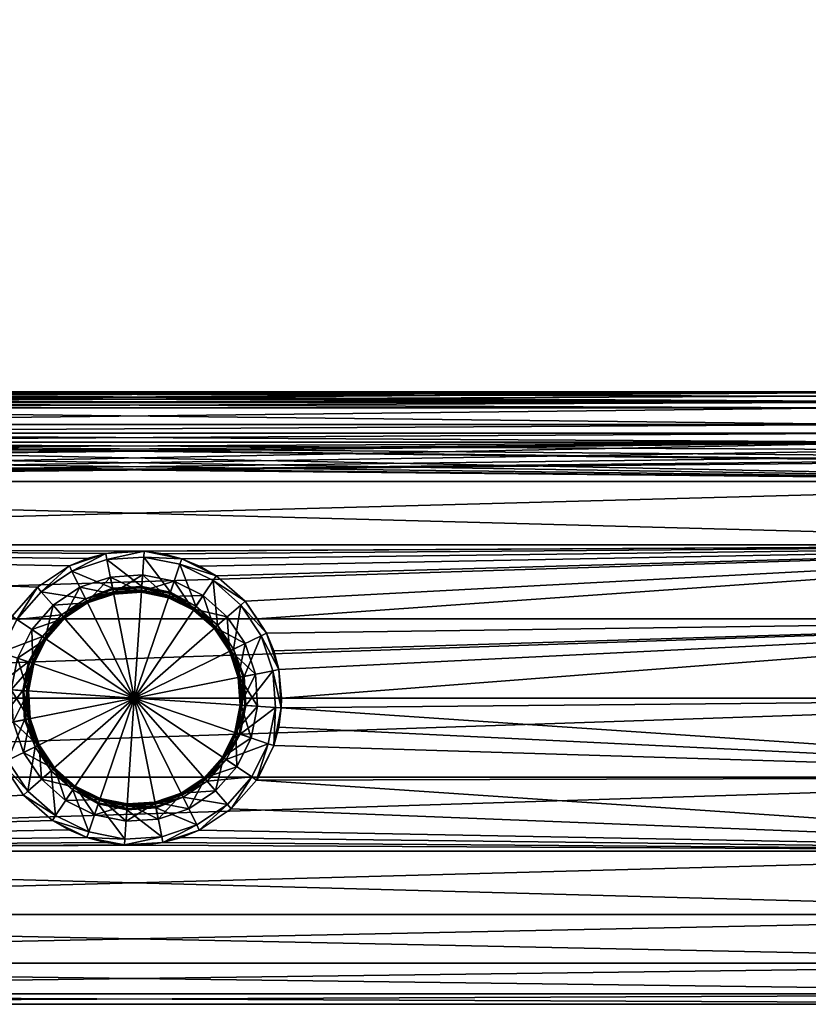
# Model space of a CAD drawing. Extents: x -0.143 to 0.144, y -0.084 to 0.
# Tile 15 of 38: x -0.01 to 0.057, y -0.084 to 0. Entities that reach past the tile are written whole.
import ezdxf

# ---------------------------------------------------------------- set-up
doc = ezdxf.new("R2010")
doc.units = 0
doc.layers.add('mesh', color=7, linetype='CONTINUOUS')

msp = doc.modelspace()

# ---------------------------------------------------------------- meshes
at = {"layer": 'mesh'}
mesh = msp.add_polyface(dxfattribs=at)
corners = [(-0.059062, -0.016347, -0.003906), (-0.059304, -0.016097, -0.003841), (-0.060711, -0.016347, -0.007885), (-0.05875, -0.016097, 0.000365), (-0.0585, -0.016347, 0.000365), (-0.059304, -0.016097, 0.00457), (-0.059062, -0.016347, 0.004635), (-0.060927, -0.016097, 0.00849), (-0.060711, -0.016347, 0.008615), (-0.059062, -0.03195, -0.003906), (-0.059766, -0.032382, -0.005975), (-0.059957, -0.032495, -0.006361), (-0.058643, -0.031688, 0.002532), (-0.0585, -0.031597, 0.000365), (-0.058642, -0.031687, -0.001798), (-0.059764, -0.03238, 0.006699), (-0.059958, -0.032495, 0.00709), (-0.059062, -0.03195, 0.004635), (0.063333, -0.034362, 0.012032), (-0.065041, -0.035119, 0.013343), (-0.063333, -0.034362, 0.012032), (-0.060711, -0.032941, 0.008615), (0.060711, -0.032941, 0.008615), (0.058642, -0.031687, 0.002527), (0.0585, -0.031597, 0.000365), (0.059958, -0.032495, -0.006361), (-0.060711, -0.032941, -0.007885), (-0.063333, -0.034362, -0.011303), (0.060711, -0.032941, -0.007885), (-0.065041, -0.035119, -0.012613), (0.063333, -0.034362, -0.011303), (-0.06675, -0.035876, -0.013925), (0.065041, -0.035119, -0.012613), (-0.059226, -0.001, -0.002678), (-0.060084, 0, -0.001587), (-0.060752, 0, -0.004689), (-0.05909, -0.001, -0.001692), (-0.060084, 0, 0.001587), (-0.059226, -0.001, 0.002678), (-0.060752, 0, 0.004689), (-0.05909, -0.001, 0.001692), (-0.05909, -0.001), (-0.059226, -0.014, 0.002678), (-0.05909, -0.014, 0.001692), (-0.05909, -0.014), (-0.05909, -0.014, -0.001692), (-0.059226, -0.014, -0.002678), (-0.060752, -0.015, 0.004689), (-0.060084, -0.015, 0.001587), (-0.060445, -0.014677, 0.00479), (-0.060752, -0.015, -0.004689), (-0.060445, -0.014677, -0.00479), (-0.060084, -0.015, -0.001587), (-0.060445, -0.000323, 0.00479), (-0.060445, -0.000323, -0.00479)]
mesh.append_faces([[corners[k] for k in face] for face in [(0, 1, 2, 2), (0, 3, 1, 1), (4, 3, 0, 0), (4, 5, 3, 3), (6, 5, 4, 4), (6, 7, 5, 5), (8, 7, 6, 6), (2, 9, 0, 0), (2, 10, 9, 9), (2, 11, 10, 10), (4, 12, 6, 6), (4, 13, 12, 12), (0, 13, 4, 4), (0, 14, 13, 13), (9, 14, 0, 0), (8, 15, 16, 16), (6, 15, 8, 8), (6, 17, 15, 15), (12, 17, 6, 6), (18, 19, 20, 20), (21, 18, 20, 20), (16, 22, 21, 21), (15, 23, 16, 16), (13, 23, 12, 12), (14, 24, 13, 13), (25, 9, 10, 10), (25, 14, 9, 9), (26, 25, 11, 11), (27, 28, 26, 26), (29, 30, 27, 27), (31, 32, 29, 29), (33, 34, 35, 35), (36, 34, 33, 33), (37, 38, 39, 39), (37, 40, 38, 38), (34, 40, 37, 37), (34, 41, 40, 40), (36, 41, 34, 34), (40, 42, 38, 38), (40, 43, 42, 42), (41, 43, 40, 40), (41, 44, 43, 43), (36, 44, 41, 41), (36, 45, 44, 44), (33, 45, 36, 36), (33, 46, 45, 45), (47, 42, 48, 48), (47, 49, 42, 42), (50, 46, 51, 51), (52, 46, 50, 50), (52, 45, 46, 46), (52, 44, 45, 45), (48, 44, 52, 52), (48, 43, 44, 44), (42, 43, 48, 48), (49, 38, 42, 42), (49, 53, 38, 38), (51, 33, 54, 54), (46, 33, 51, 51)]])
mesh = msp.add_polyface(dxfattribs=at)
corners = [(0.010415, -0.050878, -0.024713), (0.009409, -0.049368, -0.028635), (0.011218, -0.052083, -0.028635), (0.009409, -0.049368, -0.024299), (0.006958, -0.047213, -0.028635), (0.006958, -0.047213, -0.023472), (0.009032, -0.049697, -0.029135), (0.00668, -0.047628, -0.029135), (0.059062, -0.016347, 0.004635), (0.05875, -0.016097, 0.000365), (0.059304, -0.016097, 0.00457), (0.0585, -0.016347, 0.000365), (0.059304, -0.016097, -0.003841), (0.059062, -0.016347, -0.003906), (0.058643, -0.031688, -0.001803), (0.0585, -0.031597, 0.000365), (0.058642, -0.031687, 0.002527), (0.059062, -0.03195, 0.004635), (0.059062, -0.03195, -0.003906), (-0.06675, -0.035876, -0.013925), (-0.068665, -0.036528, -0.014871), (0.0995, -0.039212, -0.01802), (0.070729, -0.037055, -0.015573), (0.068659, -0.036527, -0.014868), (0.072829, -0.037387, -0.015992), (0.075, -0.037504, -0.016135), (-0.0995, -0.039212, 0.018749), (0.072832, -0.037387, 0.016722), (0.075, -0.037504, 0.016865), (0.070729, -0.037055, 0.016302), (0.068665, -0.036528, 0.0156), (-0.065041, -0.035119, 0.013343), (0.065041, -0.035119, 0.013343), (0.06675, -0.035876, 0.014654), (-0.060711, -0.032941, 0.008615), (0.060711, -0.032941, 0.008615), (0.063333, -0.034362, 0.012032), (-0.059958, -0.032495, 0.00709), (0.059957, -0.032495, 0.00709), (0.059766, -0.032382, 0.006704), (-0.0585, -0.031597, 0.000365), (-0.058642, -0.031687, -0.001798), (0.059764, -0.03238, -0.00597), (0.059958, -0.032495, -0.006361), (-0.060711, -0.032941, -0.007885), (0.060711, -0.032941, -0.007885), (-0.063333, -0.034362, -0.011303), (0.063333, -0.034362, -0.011303), (-0.065041, -0.035119, -0.012613), (0.065041, -0.035119, -0.012613), (0.06675, -0.035876, -0.013925), (0.005545, -0.046394, -0.023098), (0.0995, -0.044597, -0.022152), (0.004034, -0.045766, -0.022787), (0.002454, -0.04534, -0.022565), (0.000834, -0.045125, -0.022449), (-0.000801, -0.045123, -0.022447), (0.0995, -0.039212, 0.018749), (0.0995, -0.044597, 0.022881), (-0.0995, -0.044597, 0.022881), (0.0995, -0.050868, 0.025479), (-0.0995, -0.050868, 0.025479), (-0.0995, -0.039212, -0.01802), (-0.072832, -0.037387, -0.015992), (-0.075, -0.037504, -0.016135), (0.05909, -0.001), (0.05909, -0.014, -0.001692), (0.05909, -0.001, -0.001692), (0.05909, -0.014), (0.05909, -0.001, 0.001692), (0.05909, -0.014, 0.001692), (0.059226, -0.001, 0.002678), (0.007886, -0.050699, -0.032635), (0.005832, -0.048893, -0.035735), (0.007886, -0.050699, -0.035735), (0.005832, -0.048893, -0.032635), (0.005066, -0.050037, -0.037135), (0.00685, -0.051606, -0.037135), (0.007067, -0.051416, -0.029148)]
mesh.append_faces([[corners[k] for k in face] for face in [(0, 1, 2, 2), (3, 1, 0, 0), (3, 4, 1, 1), (5, 4, 3, 3), (1, 6, 2, 2), (1, 7, 6, 6), (4, 7, 1, 1), (8, 9, 10, 10), (11, 9, 8, 8), (11, 12, 9, 9), (13, 12, 11, 11), (11, 14, 13, 13), (11, 15, 14, 14), (8, 15, 11, 11), (8, 16, 15, 15), (17, 16, 8, 8), (14, 18, 13, 13), (19, 20, 21, 21), (19, 22, 23, 23), (19, 24, 22, 22), (19, 25, 24, 24), (21, 25, 19, 19), (26, 27, 28, 28), (26, 29, 27, 27), (26, 30, 29, 29), (31, 32, 33, 33), (34, 35, 36, 36), (37, 38, 35, 35), (37, 17, 39, 39), (37, 16, 17, 17), (40, 15, 16, 16), (41, 14, 15, 15), (42, 41, 43, 43), (44, 45, 43, 43), (46, 47, 45, 45), (48, 49, 47, 47), (19, 50, 49, 49), (51, 52, 53, 53), (51, 5, 52, 52), (52, 54, 53, 53), (52, 55, 54, 54), (56, 55, 52, 52), (52, 3, 0, 0), (5, 3, 52, 52), (57, 26, 28, 28), (58, 59, 57, 57), (60, 61, 58, 58), (21, 62, 52, 52), (63, 64, 21, 21), (65, 66, 67, 67), (65, 68, 66, 66), (69, 68, 65, 65), (69, 70, 68, 68), (71, 70, 69, 69), (72, 73, 74, 74), (75, 73, 72, 72), (74, 76, 77, 77), (73, 76, 74, 74), (78, 6, 7, 7)]])
mesh = msp.add_polyface(dxfattribs=at)
corners = [(0.070729, -0.016347, 0.016302), (0.070794, -0.016097, 0.016061), (0.075, -0.016347, 0.016865), (0.066875, -0.016097, 0.014438), (0.06675, -0.016347, 0.014654), (0.06351, -0.016097, 0.011855), (0.063333, -0.016347, 0.012032), (0.063333, -0.016347, -0.011303), (0.066875, -0.016097, -0.013708), (0.06351, -0.016097, -0.011126), (0.06675, -0.016347, -0.013925), (0.070794, -0.016097, -0.015332), (0.070729, -0.016347, -0.015573), (0.075, -0.016097, -0.015885), (0.075, -0.016347, -0.016135), (0.079206, -0.016097, -0.015332), (0.079271, -0.016347, -0.015573), (0.08325, -0.016347, -0.013925), (0.083125, -0.016097, -0.013708), (0.086667, -0.016347, -0.011303), (0.08649, -0.016097, -0.011126), (0.08325, -0.016347, 0.014654), (0.083125, -0.016097, 0.014438), (0.086667, -0.016347, 0.012032), (0.079271, -0.016347, 0.016302), (0.079206, -0.016097, 0.016061), (0.075, -0.016097, 0.016615), (0.072832, -0.037387, 0.016722), (0.068665, -0.036528, 0.0156), (0.070729, -0.037055, 0.016302), (0.065041, -0.035119, 0.013343), (0.06675, -0.035876, 0.014654), (0.065041, -0.035119, -0.012613), (0.063333, -0.034362, -0.011303), (0.068659, -0.036527, -0.014868), (0.06675, -0.035876, -0.013925), (0.072829, -0.037387, -0.015992), (0.070729, -0.037055, -0.015573), (0.07716, -0.037388, -0.015993), (0.075, -0.037504, -0.016135), (0.081328, -0.036531, -0.014874), (0.079271, -0.037055, -0.015573), (0.084959, -0.035119, -0.012613), (0.08325, -0.035876, -0.013925), (0.084959, -0.035119, 0.013343), (0.086667, -0.034362, 0.012032), (0.081329, -0.03653, 0.015602), (0.08325, -0.035876, 0.014654), (0.075, -0.037504, 0.016865), (0.077174, -0.037386, 0.016721), (0.079271, -0.037055, 0.016302), (0.0995, -0.039212, -0.01802), (0.0995, -0.039212, 0.018749), (0.0995, -0.064326, -0.024749), (0.010384, -0.064555, -0.024687), (0.0995, -0.070597, -0.022152), (0.0995, -0.044597, -0.022152), (0.010415, -0.050878, -0.024713), (0.0995, -0.050868, -0.024749), (0.0995, -0.057597, -0.025635), (0.012472, -0.058431, -0.025622), (0.0125, -0.057597, -0.025635)]
mesh.append_faces([[corners[k] for k in face] for face in [(0, 1, 2, 2), (0, 3, 1, 1), (4, 3, 0, 0), (4, 5, 3, 3), (6, 5, 4, 4), (7, 8, 9, 9), (10, 8, 7, 7), (10, 11, 8, 8), (12, 11, 10, 10), (12, 13, 11, 11), (14, 13, 12, 12), (14, 15, 13, 13), (16, 15, 14, 14), (17, 18, 16, 16), (19, 20, 17, 17), (21, 22, 23, 23), (24, 25, 21, 21), (2, 26, 24, 24), (0, 2, 27, 27), (0, 28, 4, 4), (0, 29, 28, 28), (27, 29, 0, 0), (4, 30, 6, 6), (4, 31, 30, 30), (28, 31, 4, 4), (7, 32, 10, 10), (7, 33, 32, 32), (10, 34, 12, 12), (10, 35, 34, 34), (32, 35, 10, 10), (12, 36, 14, 14), (12, 37, 36, 36), (34, 37, 12, 12), (14, 38, 16, 16), (14, 39, 38, 38), (36, 39, 14, 14), (16, 40, 17, 17), (16, 41, 40, 40), (38, 41, 16, 16), (17, 42, 19, 19), (17, 43, 42, 42), (40, 43, 17, 17), (23, 44, 21, 21), (23, 45, 44, 44), (21, 46, 24, 24), (21, 47, 46, 46), (44, 47, 21, 21), (2, 48, 27, 27), (2, 49, 48, 48), (24, 49, 2, 2), (24, 50, 49, 49), (46, 50, 24, 24), (51, 38, 39, 39), (52, 50, 46, 46), (52, 49, 50, 50), (53, 54, 55, 55), (56, 57, 58, 58), (59, 60, 53, 53), (58, 61, 59, 59)]])
mesh = msp.add_polyface(dxfattribs=at)
corners = [(0.000834, -0.045125, -0.022449), (0.000834, -0.045125, -0.028635), (0.002454, -0.04534, -0.022565), (-0.000801, -0.045123, -0.022447), (-0.002423, -0.045334, -0.028635), (-0.002423, -0.045334, -0.022562), (-0.004002, -0.045755, -0.022782), (-0.005514, -0.046379, -0.028635), (-0.005514, -0.046379, -0.023091), (-0.008229, -0.048188, -0.028635), (-0.008229, -0.048188, -0.023873), (0.0006, -0.048617, -0.029635), (0.000601, -0.048605, -0.029524), (-0.001747, -0.048755, -0.029524), (0.000626, -0.048229, -0.029148), (-0.001841, -0.048277, -0.029135), (-0.00182, -0.048386, -0.029148), (0.000634, -0.048118, -0.029135), (0.00303, -0.048711, -0.029148), (-0.002326, -0.045825, -0.029135), (0.000801, -0.045624, -0.029135), (-0.005293, -0.046828, -0.029135), (-0.0079, -0.048565, -0.029135), (0.000607, -0.048517, -0.037135), (-0.001764, -0.04867, -0.038135), (0.000607, -0.048517, -0.038135), (-0.001764, -0.04867, -0.037135), (-0.001744, -0.048768, -0.031135), (0.0006, -0.048617, -0.031135), (-0.001744, -0.048768, -0.029635), (0.003065, -0.048605, -0.029135), (-0.068659, -0.036527, 0.015598), (-0.06675, -0.035876, 0.014654), (0.06675, -0.035876, 0.014654), (0.063333, -0.034362, 0.012032), (0.065041, -0.035119, 0.013343), (-0.065041, -0.035119, 0.013343), (0.059766, -0.032382, 0.006704), (0.059957, -0.032495, 0.00709), (-0.059958, -0.032495, 0.00709), (-0.059062, -0.03195, 0.004635), (-0.058643, -0.031688, 0.002532), (0.058642, -0.031687, 0.002527), (-0.059764, -0.03238, 0.006699), (-0.059766, -0.032382, -0.005975), (-0.059957, -0.032495, -0.006361), (0.059958, -0.032495, -0.006361), (0.059062, -0.03195, -0.003906), (0.058643, -0.031688, -0.001803), (-0.058642, -0.031687, -0.001798), (0.059764, -0.03238, -0.00597), (0.068659, -0.036527, -0.014868), (0.06675, -0.035876, -0.013925), (-0.06675, -0.035876, -0.013925), (0.0995, -0.044597, -0.022152), (-0.0995, -0.044597, -0.022152), (0.000699, -0.047143, -0.032635), (-0.002031, -0.047318, -0.035735), (0.000699, -0.047143, -0.035735), (-0.002031, -0.047318, -0.032635), (-0.004622, -0.048194, -0.035735), (-0.004622, -0.048194, -0.032635), (-0.006898, -0.049711, -0.035735), (-0.001754, -0.048719, -0.029418), (0.000604, -0.048568, -0.029418), (-0.001781, -0.048583, -0.029244), (0.000613, -0.048429, -0.029244), (0.00292, -0.049032, -0.029418), (0.002965, -0.0489, -0.029244), (-0.004014, -0.04943, -0.037135), (0.002904, -0.049079, -0.031135), (-0.004141, -0.049171, -0.029148)]
mesh.append_faces([[corners[k] for k in face] for face in [(0, 1, 2, 2), (3, 1, 0, 0), (3, 4, 1, 1), (5, 4, 3, 3), (6, 4, 5, 5), (6, 7, 4, 4), (8, 7, 6, 6), (8, 9, 7, 7), (10, 9, 8, 8), (11, 12, 13, 13), (14, 15, 16, 16), (14, 17, 15, 15), (18, 17, 14, 14), (1, 19, 20, 20), (4, 19, 1, 1), (4, 21, 19, 19), (7, 21, 4, 4), (7, 22, 21, 21), (9, 22, 7, 7), (23, 24, 25, 25), (26, 24, 23, 23), (11, 27, 28, 28), (29, 27, 11, 11), (15, 19, 21, 21), (17, 19, 15, 15), (17, 20, 19, 19), (30, 20, 17, 17), (31, 32, 33, 33), (34, 35, 36, 36), (37, 38, 39, 39), (40, 41, 42, 42), (43, 40, 42, 42), (44, 45, 46, 46), (47, 48, 49, 49), (50, 47, 49, 49), (51, 52, 53, 53), (54, 55, 3, 3), (56, 57, 58, 58), (59, 57, 56, 56), (59, 60, 57, 57), (61, 60, 59, 59), (61, 62, 60, 60), (12, 63, 13, 13), (12, 64, 63, 63), (64, 65, 63, 63), (64, 66, 65, 65), (67, 66, 64, 64), (66, 16, 65, 65), (66, 14, 16, 16), (68, 14, 66, 66), (58, 26, 23, 23), (57, 26, 58, 58), (57, 69, 26, 26), (60, 69, 57, 57), (59, 27, 61, 61), (59, 28, 27, 27), (56, 28, 59, 59), (56, 70, 28, 28), (71, 21, 22, 22), (15, 21, 71, 71)]])
mesh = msp.add_polyface(dxfattribs=at)
corners = [(-0.008229, -0.048188, -0.023873), (-0.010384, -0.050639, -0.028635), (-0.008229, -0.048188, -0.028635), (-0.010384, -0.050639, -0.024687), (-0.011831, -0.053564, -0.028635), (-0.011831, -0.053564, -0.025321), (-0.012255, -0.055137, -0.025519), (-0.010534, -0.050868, -0.024749), (-0.007477, -0.052587, -0.029635), (-0.00853, -0.054689, -0.029524), (-0.008519, -0.054693, -0.029635), (-0.007487, -0.05258, -0.029524), (-0.009969, -0.050917, -0.029135), (-0.0079, -0.048565, -0.029135), (-0.011358, -0.053725, -0.029135), (-0.011973, -0.056797, -0.029135), (-0.00756, -0.052531, -0.037135), (-0.008613, -0.054661, -0.038135), (-0.00756, -0.052531, -0.038135), (-0.008613, -0.054661, -0.037135), (-0.008519, -0.054693, -0.031135), (-0.007477, -0.052587, -0.031135), (0.0995, -0.039212, -0.01802), (-0.070729, -0.037055, -0.015573), (-0.072832, -0.037387, -0.015992), (-0.068665, -0.036528, -0.014871), (0.06675, -0.035876, 0.014654), (0.068665, -0.036528, 0.0156), (-0.0995, -0.039212, 0.018749), (-0.068659, -0.036527, 0.015598), (-0.070729, -0.037055, 0.016302), (-0.072829, -0.037387, 0.016721), (-0.075, -0.037504, 0.016865), (-0.065041, -0.035119, 0.013343), (-0.06675, -0.035876, 0.014654), (-0.0995, -0.050868, -0.024749), (-0.012472, -0.056763, -0.025622), (-0.0995, -0.044597, -0.022152), (-0.002423, -0.045334, -0.022562), (-0.000801, -0.045123, -0.022447), (-0.004002, -0.045755, -0.022782), (-0.005514, -0.046379, -0.023091), (0.0995, -0.039212, 0.018749), (-0.0995, -0.044597, 0.022881), (0.0995, -0.044597, 0.022881), (-0.0995, -0.050868, 0.025479), (0.0995, -0.050868, 0.025479), (-0.0995, -0.057597, 0.026365), (0.0995, -0.044597, -0.022152), (-0.0995, -0.039212, -0.01802), (-0.075, -0.037504, -0.016135), (-0.008704, -0.051765, -0.032635), (-0.008704, -0.051765, -0.035735), (-0.006898, -0.049711, -0.032635), (-0.009917, -0.054216, -0.035735), (-0.009917, -0.054216, -0.032635), (-0.010454, -0.056898, -0.035735), (-0.008565, -0.054677, -0.029418), (-0.007518, -0.05256, -0.029418), (-0.008697, -0.054632, -0.029244), (-0.007633, -0.052482, -0.029244), (-0.008887, -0.054567, -0.029148), (-0.0078, -0.052371, -0.029148), (-0.008992, -0.054532, -0.029135), (-0.00908, -0.05699, -0.037135), (-0.006181, -0.05053, -0.029148)]
mesh.append_faces([[corners[k] for k in face] for face in [(0, 1, 2, 2), (3, 1, 0, 0), (4, 5, 6, 6), (1, 5, 4, 4), (1, 7, 5, 5), (3, 7, 1, 1), (8, 9, 10, 10), (8, 11, 9, 9), (2, 12, 13, 13), (1, 12, 2, 2), (1, 14, 12, 12), (4, 14, 1, 1), (4, 15, 14, 14), (16, 17, 18, 18), (19, 17, 16, 16), (8, 20, 21, 21), (10, 20, 8, 8), (22, 23, 24, 24), (22, 25, 23, 23), (26, 27, 28, 28), (29, 26, 30, 30), (26, 31, 30, 30), (26, 32, 31, 31), (28, 32, 26, 26), (33, 26, 34, 34), (35, 6, 5, 5), (35, 36, 6, 6), (37, 38, 39, 39), (37, 40, 38, 38), (41, 40, 37, 37), (37, 0, 41, 41), (37, 3, 0, 0), (35, 7, 3, 3), (5, 7, 35, 35), (42, 43, 28, 28), (44, 45, 43, 43), (46, 47, 45, 45), (48, 49, 37, 37), (22, 50, 49, 49), (51, 52, 53, 53), (51, 54, 52, 52), (55, 54, 51, 51), (55, 56, 54, 54), (11, 57, 9, 9), (11, 58, 57, 57), (58, 59, 57, 57), (58, 60, 59, 59), (60, 61, 59, 59), (60, 62, 61, 61), (62, 63, 61, 61), (52, 19, 16, 16), (54, 19, 52, 52), (54, 64, 19, 19), (55, 21, 20, 20), (51, 21, 55, 55), (62, 14, 63, 63), (62, 12, 14, 14), (65, 12, 62, 62), (65, 13, 12, 12)]])
mesh = msp.add_polyface(dxfattribs=at)
corners = [(0.005545, -0.046394, -0.023098), (0.006958, -0.047213, -0.028635), (0.006958, -0.047213, -0.023472), (0.004034, -0.045766, -0.028635), (0.004034, -0.045766, -0.022787), (0.002454, -0.04534, -0.022565), (0.000834, -0.045125, -0.028635), (0.002904, -0.049079, -0.029635), (0.002908, -0.049067, -0.029524), (0.000601, -0.048605, -0.029524), (0.00501, -0.05012, -0.029635), (0.005017, -0.05011, -0.029524), (0.006774, -0.051672, -0.029635), (0.006784, -0.051664, -0.029524), (0.00303, -0.048711, -0.029148), (0.003065, -0.048605, -0.029135), (0.000634, -0.048118, -0.029135), (0.003872, -0.046239, -0.029135), (0.00668, -0.047628, -0.029135), (0.000801, -0.045624, -0.029135), (0.00685, -0.051606, -0.037135), (0.005066, -0.050037, -0.038135), (0.00685, -0.051606, -0.038135), (0.005066, -0.050037, -0.037135), (0.002936, -0.048984, -0.038135), (0.002936, -0.048984, -0.037135), (0.000607, -0.048517, -0.038135), (0.000607, -0.048517, -0.037135), (0.00501, -0.05012, -0.031135), (0.006774, -0.051672, -0.031135), (0.002904, -0.049079, -0.031135), (0.0006, -0.048617, -0.031135), (0.005832, -0.048893, -0.032635), (0.003381, -0.04768, -0.035735), (0.005832, -0.048893, -0.035735), (0.003381, -0.04768, -0.032635), (0.000699, -0.047143, -0.035735), (0.000699, -0.047143, -0.032635), (0.00292, -0.049032, -0.029418), (0.000604, -0.048568, -0.029418), (0.005038, -0.050079, -0.029418), (0.006812, -0.051639, -0.029418), (0.002965, -0.0489, -0.029244), (0.000613, -0.048429, -0.029244), (0.005115, -0.049964, -0.029244), (0.006916, -0.051548, -0.029244), (0.000626, -0.048229, -0.029148), (0.005226, -0.049797, -0.029148), (0.007067, -0.051416, -0.029148), (0.007886, -0.050699, -0.032635)]
mesh.append_faces([[corners[k] for k in face] for face in [(0, 1, 2, 2), (0, 3, 1, 1), (4, 3, 0, 0), (5, 3, 4, 4), (5, 6, 3, 3), (7, 8, 9, 9), (10, 8, 7, 7), (10, 11, 8, 8), (12, 11, 10, 10), (12, 13, 11, 11), (14, 15, 16, 16), (1, 17, 18, 18), (3, 17, 1, 1), (3, 19, 17, 17), (6, 19, 3, 3), (20, 21, 22, 22), (23, 21, 20, 20), (23, 24, 21, 21), (25, 24, 23, 23), (25, 26, 24, 24), (27, 26, 25, 25), (12, 28, 29, 29), (10, 28, 12, 12), (10, 30, 28, 28), (7, 30, 10, 10), (7, 31, 30, 30), (15, 17, 19, 19), (32, 33, 34, 34), (35, 33, 32, 32), (35, 36, 33, 33), (37, 36, 35, 35), (8, 38, 39, 39), (11, 38, 8, 8), (11, 40, 38, 38), (13, 40, 11, 11), (13, 41, 40, 40), (38, 42, 43, 43), (40, 42, 38, 38), (40, 44, 42, 42), (41, 44, 40, 40), (41, 45, 44, 44), (42, 14, 46, 46), (44, 14, 42, 42), (44, 47, 14, 14), (45, 47, 44, 44), (45, 48, 47, 47), (47, 15, 14, 14), (34, 25, 23, 23), (33, 25, 34, 34), (33, 27, 25, 25), (36, 27, 33, 33), (35, 30, 37, 37), (35, 28, 30, 30), (32, 28, 35, 35), (32, 29, 28, 28), (49, 29, 32, 32), (47, 17, 15, 15), (47, 18, 17, 17), (48, 18, 47, 47)]])
mesh = msp.add_polyface(dxfattribs=at)
corners = [(-0.005925, -0.050823, -0.029635), (-0.007487, -0.05258, -0.029524), (-0.007477, -0.052587, -0.029635), (-0.005933, -0.050813, -0.029524), (-0.00397, -0.04952, -0.029635), (-0.003976, -0.049509, -0.029524), (-0.001744, -0.048768, -0.029635), (-0.001747, -0.048755, -0.029524), (0.0006, -0.048617, -0.029635), (0.002904, -0.049079, -0.029635), (0.000601, -0.048605, -0.029524), (-0.001764, -0.04867, -0.037135), (-0.004014, -0.04943, -0.038135), (-0.001764, -0.04867, -0.038135), (-0.004014, -0.04943, -0.037135), (-0.005991, -0.050747, -0.038135), (-0.005991, -0.050747, -0.037135), (-0.00756, -0.052531, -0.038135), (-0.00756, -0.052531, -0.037135), (0.0006, -0.048617, -0.031135), (-0.00397, -0.04952, -0.031135), (-0.001744, -0.048768, -0.031135), (-0.005925, -0.050823, -0.031135), (-0.007477, -0.052587, -0.031135), (0, -0.057597, -0.038135), (0.000607, -0.048517, -0.038135), (0.002936, -0.048984, -0.038135), (-0.008613, -0.054661, -0.038135), (-0.006898, -0.049711, -0.032635), (-0.006898, -0.049711, -0.035735), (-0.004622, -0.048194, -0.032635), (-0.008704, -0.051765, -0.035735), (-0.007518, -0.05256, -0.029418), (-0.005958, -0.050785, -0.029418), (-0.003992, -0.049476, -0.029418), (-0.001754, -0.048719, -0.029418), (0.002908, -0.049067, -0.029524), (0.000604, -0.048568, -0.029418), (-0.007633, -0.052482, -0.029244), (-0.006049, -0.050681, -0.029244), (-0.004053, -0.049351, -0.029244), (-0.001781, -0.048583, -0.029244), (-0.0078, -0.052371, -0.029148), (-0.006181, -0.05053, -0.029148), (-0.004141, -0.049171, -0.029148), (-0.00182, -0.048386, -0.029148), (-0.001841, -0.048277, -0.029135), (-0.004622, -0.048194, -0.035735), (-0.008704, -0.051765, -0.032635), (-0.0079, -0.048565, -0.029135)]
mesh.append_faces([[corners[k] for k in face] for face in [(0, 1, 2, 2), (0, 3, 1, 1), (4, 3, 0, 0), (4, 5, 3, 3), (6, 5, 4, 4), (6, 7, 5, 5), (8, 7, 6, 6), (9, 10, 8, 8), (11, 12, 13, 13), (14, 12, 11, 11), (14, 15, 12, 12), (16, 15, 14, 14), (16, 17, 15, 15), (18, 17, 16, 16), (8, 19, 9, 9), (6, 20, 21, 21), (4, 20, 6, 6), (4, 22, 20, 20), (0, 22, 4, 4), (0, 23, 22, 22), (2, 23, 0, 0), (24, 13, 12, 12), (24, 25, 13, 13), (26, 25, 24, 24), (24, 17, 27, 27), (24, 15, 17, 17), (12, 15, 24, 24), (28, 29, 30, 30), (28, 31, 29, 29), (3, 32, 1, 1), (3, 33, 32, 32), (5, 33, 3, 3), (5, 34, 33, 33), (7, 34, 5, 5), (7, 35, 34, 34), (36, 37, 10, 10), (33, 38, 32, 32), (33, 39, 38, 38), (34, 39, 33, 33), (34, 40, 39, 39), (35, 40, 34, 34), (35, 41, 40, 40), (39, 42, 38, 38), (39, 43, 42, 42), (40, 43, 39, 39), (40, 44, 43, 43), (41, 44, 40, 40), (41, 45, 44, 44), (45, 46, 44, 44), (47, 16, 14, 14), (29, 16, 47, 47), (29, 18, 16, 16), (31, 18, 29, 29), (48, 22, 23, 23), (28, 22, 48, 48), (28, 20, 22, 22), (30, 20, 28, 28), (30, 21, 20, 20), (44, 49, 43, 43)]])
mesh = msp.add_polyface(dxfattribs=at)
corners = [(0.008077, -0.053627, -0.029635), (0.006784, -0.051664, -0.029524), (0.006774, -0.051672, -0.029635), (0.008088, -0.053622, -0.029524), (0.008829, -0.055853, -0.029635), (0.008842, -0.05585, -0.029524), (0.007477, -0.062607, -0.029635), (0.00853, -0.060505, -0.029524), (0.008519, -0.060501, -0.029635), (0.007487, -0.062614, -0.029524), (0.005925, -0.064371, -0.029635), (0.005933, -0.064381, -0.029524), (0.008167, -0.053583, -0.037135), (0.00685, -0.051606, -0.038135), (0.008167, -0.053583, -0.038135), (0.00685, -0.051606, -0.037135), (0.00756, -0.062663, -0.037135), (0.00756, -0.062663, -0.038135), (0.005991, -0.064447, -0.037135), (0.008613, -0.060534, -0.038135), (0.008613, -0.060534, -0.037135), (0.008077, -0.053627, -0.031135), (0.006774, -0.051672, -0.031135), (0.007477, -0.062607, -0.031135), (0.008519, -0.060501, -0.031135), (0, -0.057597, -0.038135), (0.008927, -0.055833, -0.038135), (0.00908, -0.058204, -0.038135), (0.005066, -0.050037, -0.038135), (0.002936, -0.048984, -0.038135), (0.001764, -0.066525, -0.038135), (0.004014, -0.065764, -0.038135), (0.005991, -0.064447, -0.038135), (0.006812, -0.051639, -0.029418), (0.008122, -0.053605, -0.029418), (0.008878, -0.055843, -0.029418), (0.008565, -0.060517, -0.029418), (0.007518, -0.062635, -0.029418), (0.005958, -0.064409, -0.029418), (0.006916, -0.051548, -0.029244), (0.008246, -0.053544, -0.029244), (0.008697, -0.060562, -0.029244), (0.007633, -0.062712, -0.029244), (0.006049, -0.064513, -0.029244), (0.007067, -0.051416, -0.029148), (0.008426, -0.053456, -0.029148), (0.009014, -0.055816, -0.029244), (0.008887, -0.060627, -0.029148), (0.0078, -0.062823, -0.029148), (0.006181, -0.064664, -0.029148), (0.009403, -0.052975, -0.035735), (0.007886, -0.050699, -0.035735), (0.008704, -0.06343, -0.035735), (0.007886, -0.050699, -0.032635), (0.009403, -0.052975, -0.032635), (0.008704, -0.06343, -0.032635), (0.005925, -0.064371, -0.031135), (0.009032, -0.049697, -0.029135), (0.009969, -0.064277, -0.029135)]
mesh.append_faces([[corners[k] for k in face] for face in [(0, 1, 2, 2), (0, 3, 1, 1), (4, 3, 0, 0), (4, 5, 3, 3), (6, 7, 8, 8), (6, 9, 7, 7), (10, 9, 6, 6), (10, 11, 9, 9), (12, 13, 14, 14), (15, 13, 12, 12), (16, 17, 18, 18), (16, 19, 17, 17), (20, 19, 16, 16), (0, 21, 4, 4), (0, 22, 21, 21), (2, 22, 0, 0), (6, 23, 10, 10), (6, 24, 23, 23), (8, 24, 6, 6), (25, 26, 14, 14), (25, 27, 26, 26), (19, 27, 25, 25), (25, 28, 29, 29), (25, 13, 28, 28), (14, 13, 25, 25), (25, 30, 31, 31), (25, 17, 19, 19), (25, 32, 17, 17), (31, 32, 25, 25), (3, 33, 1, 1), (3, 34, 33, 33), (5, 34, 3, 3), (5, 35, 34, 34), (9, 36, 7, 7), (9, 37, 36, 36), (11, 37, 9, 9), (11, 38, 37, 37), (34, 39, 33, 33), (34, 40, 39, 39), (35, 40, 34, 34), (37, 41, 36, 36), (37, 42, 41, 41), (38, 42, 37, 37), (38, 43, 42, 42), (40, 44, 39, 39), (40, 45, 44, 44), (46, 45, 40, 40), (42, 47, 41, 41), (42, 48, 47, 47), (43, 48, 42, 42), (43, 49, 48, 48), (50, 15, 12, 12), (51, 15, 50, 50), (52, 20, 16, 16), (53, 21, 22, 22), (54, 21, 53, 53), (55, 56, 23, 23), (45, 57, 44, 44), (49, 58, 48, 48)]])
mesh = msp.add_polyface(dxfattribs=at)
corners = [(0.012263, -0.055175, -0.025522), (0.012263, -0.055175, -0.028635), (0.012472, -0.058431, -0.028635), (0.011842, -0.053596, -0.025326), (0.011218, -0.052083, -0.028635), (0.011218, -0.052083, -0.025044), (0.010415, -0.050878, -0.024713), (0.010384, -0.064555, -0.028635), (0.011831, -0.061631, -0.025321), (0.011831, -0.061631, -0.028635), (0.010534, -0.064326, -0.024749), (0.010384, -0.064555, -0.024687), (0.0125, -0.057597, -0.025635), (0.012472, -0.058431, -0.025622), (0.012255, -0.06006, -0.025518), (0.011772, -0.055271, -0.029135), (0.010769, -0.052304, -0.029135), (0.009032, -0.049697, -0.029135), (0.011358, -0.061469, -0.029135), (0.009969, -0.064277, -0.029135), (0.011973, -0.058398, -0.029135), (0.00932, -0.055756, -0.029135), (0.009479, -0.058231, -0.029135), (0.008992, -0.060663, -0.029135), (0.0995, -0.070597, -0.022152), (0.005514, -0.068815, -0.023091), (0.004013, -0.069435, -0.022784), (0.002423, -0.06986, -0.022562), (0.008229, -0.067006, -0.023873), (0.0995, -0.064326, -0.024749), (0.0995, -0.050868, -0.024749), (0.0995, -0.057597, -0.025635), (0.0995, -0.057597, 0.026365), (-0.0995, -0.057597, 0.026365), (0.0995, -0.050868, 0.025479), (0.0995, -0.064326, 0.025479), (-0.0995, -0.064326, 0.025479), (0.0995, -0.070597, 0.022881), (-0.0995, -0.070597, 0.022881), (0.0995, -0.075982, 0.018749), (-0.0995, -0.075982, 0.018749), (0.0995, -0.080114, 0.013365), (-0.0995, -0.080114, 0.013365), (0.0995, -0.082711, 0.007094), (-0.0995, -0.082711, 0.007094), (0.0995, -0.083597, 0.000365), (-0.0995, -0.083597, 0.000365), (0.0995, -0.082711, -0.006365), (-0.0995, -0.082711, -0.006365), (0.0995, -0.080114, -0.012635), (-0.0995, -0.080114, -0.012635), (0.0995, -0.075982, -0.01802), (-0.0995, -0.075982, -0.01802), (-0.0995, -0.070597, -0.022152), (0.000797, -0.070072, -0.022447), (0.010279, -0.055567, -0.032635), (0.010279, -0.055567, -0.035735), (0.010454, -0.058296, -0.032635), (0.009403, -0.052975, -0.035735), (0.009917, -0.060978, -0.032635), (0.010454, -0.058296, -0.035735), (0.009917, -0.060978, -0.035735), (0.008927, -0.055833, -0.037135), (0.00898, -0.058198, -0.031135), (0.0078, -0.062823, -0.029148)]
mesh.append_faces([[corners[k] for k in face] for face in [(0, 1, 2, 2), (3, 1, 0, 0), (3, 4, 1, 1), (5, 4, 3, 3), (6, 4, 5, 5), (7, 8, 9, 9), (7, 10, 8, 8), (11, 10, 7, 7), (2, 12, 0, 0), (2, 13, 12, 12), (9, 13, 2, 2), (9, 14, 13, 13), (8, 14, 9, 9), (1, 15, 2, 2), (1, 16, 15, 15), (4, 16, 1, 1), (4, 17, 16, 16), (7, 18, 19, 19), (9, 18, 7, 7), (9, 20, 18, 18), (2, 20, 9, 9), (2, 15, 20, 20), (21, 15, 16, 16), (22, 15, 21, 21), (22, 20, 15, 15), (23, 20, 22, 22), (23, 18, 20, 20), (24, 25, 26, 26), (27, 24, 26, 26), (24, 28, 25, 25), (24, 11, 28, 28), (29, 10, 11, 11), (8, 10, 29, 29), (30, 5, 3, 3), (30, 6, 5, 5), (29, 14, 8, 8), (29, 13, 14, 14), (31, 12, 13, 13), (30, 0, 12, 12), (3, 0, 30, 30), (32, 33, 34, 34), (35, 36, 32, 32), (37, 38, 35, 35), (39, 40, 37, 37), (41, 42, 39, 39), (43, 44, 41, 41), (45, 46, 43, 43), (47, 48, 45, 45), (49, 50, 47, 47), (51, 52, 49, 49), (24, 53, 51, 51), (27, 54, 24, 24), (55, 56, 57, 57), (55, 58, 56, 56), (59, 60, 61, 61), (57, 60, 59, 59), (57, 56, 60, 60), (56, 62, 60, 60), (57, 63, 55, 55), (64, 19, 18, 18)]])
mesh = msp.add_polyface(dxfattribs=at)
corners = [(0.008229, -0.067006, -0.023873), (0.010384, -0.064555, -0.028635), (0.008229, -0.067006, -0.028635), (0.010384, -0.064555, -0.024687), (0.00898, -0.058198, -0.029635), (0.008842, -0.05585, -0.029524), (0.008829, -0.055853, -0.029635), (0.008992, -0.058198, -0.029524), (0.008519, -0.060501, -0.029635), (0.00853, -0.060505, -0.029524), (0.009368, -0.058223, -0.029148), (0.00932, -0.055756, -0.029135), (0.009211, -0.055778, -0.029148), (0.009479, -0.058231, -0.029135), (0.008887, -0.060627, -0.029148), (0.008992, -0.060663, -0.029135), (0.009969, -0.064277, -0.029135), (0.008927, -0.055833, -0.037135), (0.008927, -0.055833, -0.038135), (0.00908, -0.058204, -0.037135), (0.008167, -0.053583, -0.038135), (0.008167, -0.053583, -0.037135), (0.008613, -0.060534, -0.037135), (0.00908, -0.058204, -0.038135), (0.008613, -0.060534, -0.038135), (0.008829, -0.055853, -0.031135), (0.008077, -0.053627, -0.031135), (0.00898, -0.058198, -0.031135), (0.008519, -0.060501, -0.031135), (0.009403, -0.052975, -0.032635), (0.009403, -0.052975, -0.035735), (0.010279, -0.055567, -0.032635), (0.007886, -0.050699, -0.035735), (0.007886, -0.050699, -0.032635), (0.008704, -0.06343, -0.032635), (0.009917, -0.060978, -0.035735), (0.008704, -0.06343, -0.035735), (0.009917, -0.060978, -0.032635), (0.008878, -0.055843, -0.029418), (0.009029, -0.058201, -0.029418), (0.008565, -0.060517, -0.029418), (0.009014, -0.055816, -0.029244), (0.008246, -0.053544, -0.029244), (0.009168, -0.05821, -0.029244), (0.008697, -0.060562, -0.029244), (0.008426, -0.053456, -0.029148), (0.0078, -0.062823, -0.029148), (0.010279, -0.055567, -0.035735), (0.010454, -0.058296, -0.035735), (0.010454, -0.058296, -0.032635), (0.007477, -0.062607, -0.031135), (0.010769, -0.052304, -0.029135), (0.009032, -0.049697, -0.029135), (0.011358, -0.061469, -0.029135)]
mesh.append_faces([[corners[k] for k in face] for face in [(0, 1, 2, 2), (3, 1, 0, 0), (4, 5, 6, 6), (4, 7, 5, 5), (8, 7, 4, 4), (8, 9, 7, 7), (10, 11, 12, 12), (10, 13, 11, 11), (14, 13, 10, 10), (14, 15, 13, 13), (1, 16, 2, 2), (17, 18, 19, 19), (17, 20, 18, 18), (21, 20, 17, 17), (22, 23, 24, 24), (19, 23, 22, 22), (19, 18, 23, 23), (6, 25, 4, 4), (6, 26, 25, 25), (8, 27, 28, 28), (4, 27, 8, 8), (4, 25, 27, 27), (29, 30, 31, 31), (29, 32, 30, 30), (33, 32, 29, 29), (34, 35, 36, 36), (37, 35, 34, 34), (7, 38, 5, 5), (7, 39, 38, 38), (9, 39, 7, 7), (9, 40, 39, 39), (38, 41, 42, 42), (39, 41, 38, 38), (39, 43, 41, 41), (40, 43, 39, 39), (40, 44, 43, 43), (41, 12, 45, 45), (43, 12, 41, 41), (43, 10, 12, 12), (44, 10, 43, 43), (44, 14, 10, 10), (12, 11, 45, 45), (46, 15, 14, 14), (47, 21, 17, 17), (30, 21, 47, 47), (35, 22, 36, 36), (35, 19, 22, 22), (48, 19, 35, 35), (48, 17, 19, 19), (29, 25, 26, 26), (31, 25, 29, 29), (31, 27, 25, 25), (49, 28, 27, 27), (37, 28, 49, 49), (37, 50, 28, 28), (34, 50, 37, 37), (45, 51, 52, 52), (11, 51, 45, 45), (46, 53, 15, 15)]])
mesh = msp.add_polyface(dxfattribs=at)
corners = [(-0.012472, -0.056763, -0.028635), (-0.012472, -0.056763, -0.025622), (-0.0125, -0.057597, -0.025635), (-0.011831, -0.053564, -0.028635), (-0.012255, -0.055137, -0.025519), (-0.012263, -0.06002, -0.025522), (-0.012263, -0.06002, -0.028635), (-0.01184, -0.061604, -0.025325), (-0.011218, -0.063111, -0.028635), (-0.011218, -0.063111, -0.025044), (-0.010415, -0.064316, -0.024713), (-0.009409, -0.065827, -0.028635), (-0.009409, -0.065827, -0.024299), (-0.009368, -0.056971, -0.029148), (-0.009479, -0.056963, -0.029135), (-0.00932, -0.059438, -0.029135), (-0.011973, -0.056797, -0.029135), (-0.011772, -0.059923, -0.029135), (-0.010769, -0.06289, -0.029135), (-0.009032, -0.065497, -0.029135), (-0.008992, -0.054532, -0.029135), (-0.011358, -0.053725, -0.029135), (-0.005551, -0.068797, -0.0231), (-0.0995, -0.070597, -0.022152), (-0.004034, -0.069428, -0.022787), (-0.006958, -0.067981, -0.023472), (-0.002465, -0.069852, -0.022566), (-0.000834, -0.070069, -0.022449), (0.000797, -0.070072, -0.022447), (-0.0995, -0.064326, -0.024749), (-0.0995, -0.057597, -0.025635), (0.0995, -0.057597, 0.026365), (-0.0995, -0.064326, 0.025479), (-0.0995, -0.057597, 0.026365), (0.0995, -0.064326, 0.025479), (-0.0995, -0.070597, 0.022881), (0.0995, -0.070597, 0.022881), (-0.0995, -0.075982, 0.018749), (0.0995, -0.075982, 0.018749), (-0.0995, -0.080114, 0.013365), (0.0995, -0.080114, 0.013365), (-0.0995, -0.082711, 0.007094), (0.0995, -0.082711, 0.007094), (-0.0995, -0.083597, 0.000365), (0.0995, -0.083597, 0.000365), (-0.0995, -0.082711, -0.006365), (0.0995, -0.082711, -0.006365), (-0.0995, -0.080114, -0.012635), (0.0995, -0.080114, -0.012635), (-0.0995, -0.075982, -0.01802), (0.0995, -0.075982, -0.01802), (0.0995, -0.070597, -0.022152), (-0.010454, -0.056898, -0.032635), (-0.010454, -0.056898, -0.035735), (-0.009917, -0.054216, -0.032635), (-0.010279, -0.059628, -0.035735), (-0.010279, -0.059628, -0.032635), (-0.009403, -0.062219, -0.035735), (-0.009403, -0.062219, -0.032635), (-0.00908, -0.05699, -0.037135), (-0.009917, -0.054216, -0.035735), (-0.008927, -0.059361, -0.037135), (-0.008167, -0.061611, -0.037135), (-0.008519, -0.054693, -0.031135), (-0.008829, -0.059341, -0.031135), (-0.00898, -0.056997, -0.031135)]
mesh.append_faces([[corners[k] for k in face] for face in [(0, 1, 2, 2), (3, 1, 0, 0), (3, 4, 1, 1), (5, 0, 2, 2), (5, 6, 0, 0), (7, 6, 5, 5), (7, 8, 6, 6), (9, 8, 7, 7), (10, 8, 9, 9), (10, 11, 8, 8), (12, 11, 10, 10), (13, 14, 15, 15), (0, 16, 3, 3), (0, 17, 16, 16), (6, 17, 0, 0), (6, 18, 17, 17), (8, 18, 6, 6), (8, 19, 18, 18), (11, 19, 8, 8), (15, 17, 18, 18), (14, 17, 15, 15), (14, 16, 17, 17), (20, 16, 14, 14), (20, 21, 16, 16), (22, 23, 24, 24), (22, 25, 23, 23), (23, 26, 24, 24), (23, 27, 26, 26), (28, 27, 23, 23), (29, 9, 7, 7), (29, 10, 9, 9), (23, 12, 10, 10), (25, 12, 23, 23), (30, 2, 1, 1), (29, 5, 2, 2), (7, 5, 29, 29), (31, 32, 33, 33), (34, 35, 32, 32), (36, 37, 35, 35), (38, 39, 37, 37), (40, 41, 39, 39), (42, 43, 41, 41), (44, 45, 43, 43), (46, 47, 45, 45), (48, 49, 47, 47), (50, 23, 49, 49), (51, 28, 23, 23), (52, 53, 54, 54), (52, 55, 53, 53), (56, 55, 52, 52), (56, 57, 55, 55), (58, 57, 56, 56), (53, 59, 60, 60), (53, 61, 59, 59), (55, 61, 53, 53), (57, 62, 55, 55), (54, 63, 52, 52), (56, 64, 58, 58), (52, 65, 56, 56)]])
mesh = msp.add_polyface(dxfattribs=at)
corners = [(-0.009409, -0.065827, -0.024299), (-0.006958, -0.067981, -0.028635), (-0.009409, -0.065827, -0.028635), (-0.006958, -0.067981, -0.023472), (-0.008829, -0.059341, -0.029635), (-0.008088, -0.061573, -0.029524), (-0.008077, -0.061567, -0.029635), (-0.008842, -0.059344, -0.029524), (-0.00898, -0.056997, -0.029635), (-0.008992, -0.056996, -0.029524), (-0.008519, -0.054693, -0.029635), (-0.00853, -0.054689, -0.029524), (-0.009368, -0.056971, -0.029148), (-0.00932, -0.059438, -0.029135), (-0.009211, -0.059417, -0.029148), (-0.008887, -0.054567, -0.029148), (-0.009479, -0.056963, -0.029135), (-0.008992, -0.054532, -0.029135), (-0.00668, -0.067566, -0.029135), (-0.009032, -0.065497, -0.029135), (-0.008613, -0.054661, -0.037135), (-0.00908, -0.05699, -0.038135), (-0.008613, -0.054661, -0.038135), (-0.00908, -0.05699, -0.037135), (-0.008927, -0.059361, -0.038135), (-0.008927, -0.059361, -0.037135), (-0.008167, -0.061611, -0.038135), (-0.008167, -0.061611, -0.037135), (-0.00685, -0.063588, -0.038135), (-0.00898, -0.056997, -0.031135), (-0.008519, -0.054693, -0.031135), (-0.008829, -0.059341, -0.031135), (-0.008077, -0.061567, -0.031135), (-0.006774, -0.063522, -0.031135), (-0.009403, -0.062219, -0.032635), (-0.007886, -0.064495, -0.035735), (-0.009403, -0.062219, -0.035735), (-0.007886, -0.064495, -0.032635), (-0.008122, -0.061589, -0.029418), (-0.008878, -0.059351, -0.029418), (-0.009029, -0.056993, -0.029418), (-0.008565, -0.054677, -0.029418), (-0.008246, -0.06165, -0.029244), (-0.009014, -0.059378, -0.029244), (-0.009168, -0.056984, -0.029244), (-0.008697, -0.054632, -0.029244), (-0.008426, -0.061739, -0.029148), (-0.007067, -0.063778, -0.029148), (-0.010279, -0.059628, -0.035735), (-0.00685, -0.063588, -0.037135), (-0.010279, -0.059628, -0.032635), (-0.010454, -0.056898, -0.032635), (-0.010769, -0.06289, -0.029135)]
mesh.append_faces([[corners[k] for k in face] for face in [(0, 1, 2, 2), (3, 1, 0, 0), (4, 5, 6, 6), (4, 7, 5, 5), (8, 7, 4, 4), (8, 9, 7, 7), (10, 9, 8, 8), (10, 11, 9, 9), (12, 13, 14, 14), (15, 16, 12, 12), (15, 17, 16, 16), (2, 18, 19, 19), (1, 18, 2, 2), (20, 21, 22, 22), (23, 21, 20, 20), (23, 24, 21, 21), (25, 24, 23, 23), (25, 26, 24, 24), (27, 26, 25, 25), (27, 28, 26, 26), (10, 29, 30, 30), (8, 29, 10, 10), (8, 31, 29, 29), (4, 31, 8, 8), (4, 32, 31, 31), (6, 32, 4, 4), (6, 33, 32, 32), (34, 35, 36, 36), (37, 35, 34, 34), (7, 38, 5, 5), (7, 39, 38, 38), (9, 39, 7, 7), (9, 40, 39, 39), (11, 40, 9, 9), (11, 41, 40, 40), (39, 42, 38, 38), (39, 43, 42, 42), (40, 43, 39, 39), (40, 44, 43, 43), (41, 44, 40, 40), (41, 45, 44, 44), (42, 46, 47, 47), (43, 46, 42, 42), (43, 14, 46, 46), (44, 14, 43, 43), (44, 12, 14, 14), (45, 12, 44, 44), (45, 15, 12, 12), (14, 13, 46, 46), (48, 27, 25, 25), (36, 49, 27, 27), (35, 49, 36, 36), (34, 32, 37, 37), (34, 31, 32, 32), (50, 29, 31, 31), (51, 30, 29, 29), (46, 19, 47, 47), (46, 52, 19, 19), (13, 52, 46, 46)]])
mesh = msp.add_polyface(dxfattribs=at)
corners = [(-0.002904, -0.066116, -0.029635), (-0.002908, -0.066128, -0.029524), (-0.000601, -0.06659, -0.029524), (-0.00501, -0.065074, -0.029635), (-0.005017, -0.065084, -0.029524), (-0.006774, -0.063522, -0.029635), (-0.006784, -0.063531, -0.029524), (-0.008077, -0.061567, -0.029635), (-0.008088, -0.061573, -0.029524), (-0.00685, -0.063588, -0.037135), (-0.00685, -0.063588, -0.038135), (-0.008167, -0.061611, -0.037135), (-0.005066, -0.065157, -0.038135), (-0.005066, -0.065157, -0.037135), (-0.002936, -0.06621, -0.038135), (-0.002936, -0.06621, -0.037135), (-0.000607, -0.066677, -0.038135), (-0.000607, -0.066677, -0.037135), (-0.006774, -0.063522, -0.031135), (-0.00501, -0.065074, -0.031135), (-0.002904, -0.066116, -0.031135), (-0.0006, -0.066577, -0.031135), (-0.0006, -0.066577, -0.029635), (0, -0.057597, -0.038135), (-0.008927, -0.059361, -0.038135), (-0.008167, -0.061611, -0.038135), (-0.00908, -0.05699, -0.038135), (-0.008613, -0.054661, -0.038135), (0.001764, -0.066525, -0.038135), (-0.007886, -0.064495, -0.032635), (-0.005832, -0.066301, -0.035735), (-0.007886, -0.064495, -0.035735), (-0.005832, -0.066301, -0.032635), (-0.00292, -0.066163, -0.029418), (-0.000604, -0.066626, -0.029418), (-0.005038, -0.065115, -0.029418), (-0.006812, -0.063555, -0.029418), (-0.008122, -0.061589, -0.029418), (-0.002965, -0.066294, -0.029244), (-0.005115, -0.06523, -0.029244), (-0.006916, -0.063646, -0.029244), (-0.008246, -0.06165, -0.029244), (-0.00303, -0.066484, -0.029148), (-0.005226, -0.065397, -0.029148), (-0.007067, -0.063778, -0.029148), (-0.003065, -0.066589, -0.029135), (-0.003381, -0.067514, -0.032635), (-0.008077, -0.061567, -0.031135), (-0.00668, -0.067566, -0.029135), (-0.009032, -0.065497, -0.029135)]
mesh.append_faces([[corners[k] for k in face] for face in [(0, 1, 2, 2), (3, 1, 0, 0), (3, 4, 1, 1), (5, 4, 3, 3), (5, 6, 4, 4), (7, 6, 5, 5), (7, 8, 6, 6), (9, 10, 11, 11), (9, 12, 10, 10), (13, 12, 9, 9), (13, 14, 12, 12), (15, 14, 13, 13), (15, 16, 14, 14), (17, 16, 15, 15), (5, 18, 7, 7), (5, 19, 18, 18), (3, 19, 5, 5), (3, 20, 19, 19), (0, 20, 3, 3), (0, 21, 20, 20), (22, 21, 0, 0), (23, 24, 25, 25), (23, 26, 24, 24), (27, 26, 23, 23), (23, 12, 14, 14), (23, 10, 12, 12), (25, 10, 23, 23), (23, 16, 28, 28), (14, 16, 23, 23), (29, 30, 31, 31), (32, 30, 29, 29), (1, 33, 34, 34), (4, 33, 1, 1), (4, 35, 33, 33), (6, 35, 4, 4), (6, 36, 35, 35), (8, 36, 6, 6), (8, 37, 36, 36), (35, 38, 33, 33), (35, 39, 38, 38), (36, 39, 35, 35), (36, 40, 39, 39), (37, 40, 36, 36), (37, 41, 40, 40), (39, 42, 38, 38), (39, 43, 42, 42), (40, 43, 39, 39), (40, 44, 43, 43), (41, 44, 40, 40), (43, 45, 42, 42), (31, 13, 9, 9), (30, 13, 31, 31), (30, 15, 13, 13), (46, 19, 20, 20), (32, 18, 19, 19), (29, 18, 32, 32), (29, 47, 18, 18), (44, 48, 43, 43), (44, 49, 48, 48)]])
mesh = msp.add_polyface(dxfattribs=at)
corners = [(0.004013, -0.069435, -0.022784), (0.002423, -0.06986, -0.028635), (0.002423, -0.06986, -0.022562), (0.005514, -0.068815, -0.028635), (0.005514, -0.068815, -0.023091), (0.008229, -0.067006, -0.028635), (0.008229, -0.067006, -0.023873), (0.00397, -0.065674, -0.029635), (0.005933, -0.064381, -0.029524), (0.005925, -0.064371, -0.029635), (0.003976, -0.065685, -0.029524), (0.001744, -0.066426, -0.029635), (0.001747, -0.066439, -0.029524), (0.005293, -0.068367, -0.029135), (0.002326, -0.06937, -0.029135), (0.0079, -0.06663, -0.029135), (0.009969, -0.064277, -0.029135), (0.001764, -0.066525, -0.037135), (0.004014, -0.065764, -0.038135), (0.001764, -0.066525, -0.038135), (0.004014, -0.065764, -0.037135), (0.005991, -0.064447, -0.038135), (0.005991, -0.064447, -0.037135), (0.00756, -0.062663, -0.038135), (0.00397, -0.065674, -0.031135), (0.001744, -0.066426, -0.031135), (0.005925, -0.064371, -0.031135), (0.007477, -0.062607, -0.031135), (0.001841, -0.066917, -0.029135), (0.002031, -0.067876, -0.032635), (0.004622, -0.067, -0.035735), (0.002031, -0.067876, -0.035735), (0.004622, -0.067, -0.032635), (0.006898, -0.065484, -0.035735), (0.006898, -0.065484, -0.032635), (0.008704, -0.06343, -0.035735), (0.008704, -0.06343, -0.032635), (0.005958, -0.064409, -0.029418), (0.003992, -0.065719, -0.029418), (0.001754, -0.066475, -0.029418), (0.006049, -0.064513, -0.029244), (0.004053, -0.065843, -0.029244), (0.001781, -0.066611, -0.029244), (0.006181, -0.064664, -0.029148), (0.004141, -0.066023, -0.029148), (0.00182, -0.066808, -0.029148), (0.00756, -0.062663, -0.037135)]
mesh.append_faces([[corners[k] for k in face] for face in [(0, 1, 2, 2), (0, 3, 1, 1), (4, 3, 0, 0), (4, 5, 3, 3), (6, 5, 4, 4), (7, 8, 9, 9), (7, 10, 8, 8), (11, 10, 7, 7), (11, 12, 10, 10), (1, 13, 14, 14), (3, 13, 1, 1), (3, 15, 13, 13), (5, 15, 3, 3), (5, 16, 15, 15), (17, 18, 19, 19), (20, 18, 17, 17), (20, 21, 18, 18), (22, 21, 20, 20), (22, 23, 21, 21), (11, 24, 25, 25), (7, 24, 11, 11), (7, 26, 24, 24), (9, 26, 7, 7), (9, 27, 26, 26), (28, 14, 13, 13), (29, 30, 31, 31), (32, 30, 29, 29), (32, 33, 30, 30), (34, 33, 32, 32), (34, 35, 33, 33), (36, 35, 34, 34), (10, 37, 8, 8), (10, 38, 37, 37), (12, 38, 10, 10), (12, 39, 38, 38), (38, 40, 37, 37), (38, 41, 40, 40), (39, 41, 38, 38), (39, 42, 41, 41), (41, 43, 40, 40), (41, 44, 43, 43), (42, 44, 41, 41), (42, 45, 44, 44), (45, 28, 44, 44), (31, 20, 17, 17), (30, 20, 31, 31), (30, 22, 20, 20), (33, 22, 30, 30), (33, 46, 22, 22), (35, 46, 33, 33), (34, 26, 36, 36), (34, 24, 26, 26), (32, 24, 34, 34), (32, 25, 24, 24), (29, 25, 32, 32), (43, 15, 16, 16), (44, 15, 43, 43), (44, 13, 15, 15), (28, 13, 44, 44)]])
mesh = msp.add_polyface(dxfattribs=at)
corners = [(-0.005551, -0.068797, -0.0231), (-0.006958, -0.067981, -0.028635), (-0.006958, -0.067981, -0.023472), (-0.004034, -0.069428, -0.028635), (-0.004034, -0.069428, -0.022787), (-0.002465, -0.069852, -0.022566), (-0.000834, -0.070069, -0.028635), (-0.000834, -0.070069, -0.022449), (0.000797, -0.070072, -0.022447), (0.002423, -0.06986, -0.028635), (0.002423, -0.06986, -0.022562), (-0.0006, -0.066577, -0.029635), (0.001747, -0.066439, -0.029524), (0.001744, -0.066426, -0.029635), (-0.000601, -0.06659, -0.029524), (-0.002904, -0.066116, -0.029635), (-0.000626, -0.066965, -0.029148), (0.001841, -0.066917, -0.029135), (0.00182, -0.066808, -0.029148), (-0.000634, -0.067076, -0.029135), (-0.00303, -0.066484, -0.029148), (-0.003065, -0.066589, -0.029135), (-0.003872, -0.068955, -0.029135), (-0.00668, -0.067566, -0.029135), (-0.000801, -0.06957, -0.029135), (0.002326, -0.06937, -0.029135), (-0.000607, -0.066677, -0.037135), (0.001764, -0.066525, -0.038135), (-0.000607, -0.066677, -0.038135), (0.001764, -0.066525, -0.037135), (0.001744, -0.066426, -0.031135), (-0.0006, -0.066577, -0.031135), (-0.005832, -0.066301, -0.032635), (-0.003381, -0.067514, -0.035735), (-0.005832, -0.066301, -0.035735), (-0.003381, -0.067514, -0.032635), (-0.000699, -0.068051, -0.035735), (-0.000699, -0.068051, -0.032635), (0.002031, -0.067876, -0.035735), (0.002031, -0.067876, -0.032635), (0.001754, -0.066475, -0.029418), (-0.000604, -0.066626, -0.029418), (-0.002908, -0.066128, -0.029524), (0.001781, -0.066611, -0.029244), (-0.000613, -0.066765, -0.029244), (-0.00292, -0.066163, -0.029418), (-0.002965, -0.066294, -0.029244), (-0.002936, -0.06621, -0.037135), (-0.002904, -0.066116, -0.031135), (-0.00501, -0.065074, -0.031135), (-0.005226, -0.065397, -0.029148)]
mesh.append_faces([[corners[k] for k in face] for face in [(0, 1, 2, 2), (0, 3, 1, 1), (4, 3, 0, 0), (5, 3, 4, 4), (5, 6, 3, 3), (7, 6, 5, 5), (8, 6, 7, 7), (8, 9, 6, 6), (10, 9, 8, 8), (11, 12, 13, 13), (11, 14, 12, 12), (15, 14, 11, 11), (16, 17, 18, 18), (16, 19, 17, 17), (20, 19, 16, 16), (20, 21, 19, 19), (1, 22, 23, 23), (3, 22, 1, 1), (3, 24, 22, 22), (6, 24, 3, 3), (6, 25, 24, 24), (9, 25, 6, 6), (26, 27, 28, 28), (29, 27, 26, 26), (11, 30, 31, 31), (13, 30, 11, 11), (19, 25, 17, 17), (19, 24, 25, 25), (21, 24, 19, 19), (21, 22, 24, 24), (32, 33, 34, 34), (35, 33, 32, 32), (35, 36, 33, 33), (37, 36, 35, 35), (37, 38, 36, 36), (39, 38, 37, 37), (14, 40, 12, 12), (14, 41, 40, 40), (42, 41, 14, 14), (41, 43, 40, 40), (41, 44, 43, 43), (45, 44, 41, 41), (45, 46, 44, 44), (44, 18, 43, 43), (44, 16, 18, 18), (46, 16, 44, 44), (46, 20, 16, 16), (33, 47, 34, 34), (33, 26, 47, 47), (36, 26, 33, 33), (36, 29, 26, 26), (38, 29, 36, 36), (39, 31, 30, 30), (37, 31, 39, 39), (37, 48, 31, 31), (35, 48, 37, 37), (32, 49, 35, 35), (50, 22, 21, 21), (50, 23, 22, 22)]])

doc.saveas('drawing.dxf')
